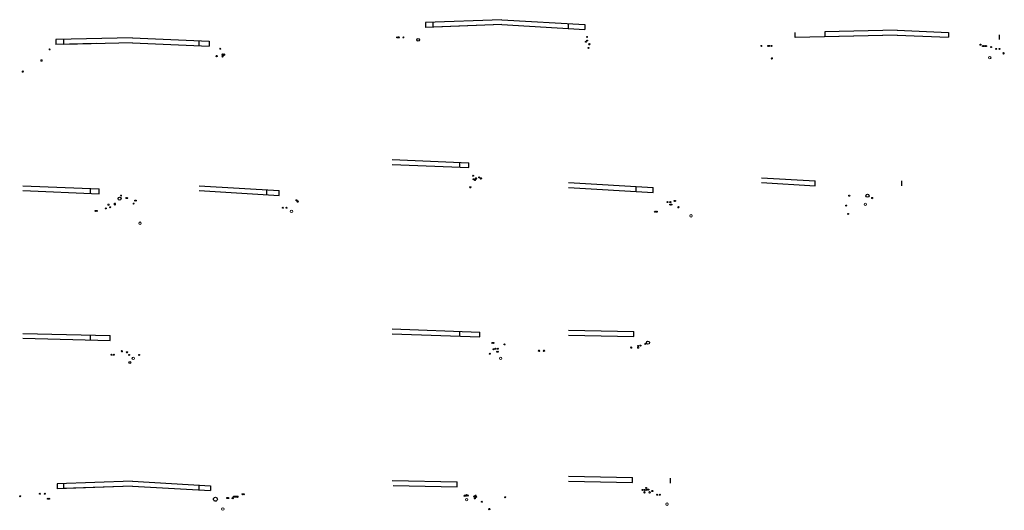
# Model space of a CAD drawing. Header units: metres. Extents: x 0 to 269924, y 0 to 933292.
# Tile 246 of 247: x 137767 to 137807, y 466744 to 466764. Entities that reach past the tile are written whole.
import ezdxf
from ezdxf.lldxf.tags import DXFTag

# ---------------------------------------------------------------- set-up
doc = ezdxf.new("R2010")
doc.units = ezdxf.units.M
for name, color, linetype, lineweight, true_color in [('B-OI-KL-DATA-G', 3, 'KL-DATA-N', 18, 0x00ff00), ('B-OI-KL-ET_LS-G', 1, 'KL-LS-N', 18, 0xff0000), ('B-OI-KL-ET_MS-G', 1, 'KL-MS-N', 18, 0xff0000), ('B-OI-KL-GAS_LD-G', 40, 'KL-GAS-LD-N', 18, 0xffbf00), ('B-OI-KL-WATER-G', 5, 'KL-WATER-N', 18, 0x0000ff)]:
    doc.layers.add(name, color=color, linetype=linetype, lineweight=lineweight, true_color=true_color)
doc.layers.add('MTD-nw-dwp', color=7, linetype='Continuous')
doc.styles.get("Standard").update_dxf_attribs({"font": 'romand.shx'})
tags = doc.linetypes.add('KL-DATA-N', pattern='A,4,-1,[101,NLCS.SHX,S=0.5,R=0,X=0,Y=0],-1,4,-1,["D",Standard,S=1,R=0,X=-0.25,Y=-0.5],-1.5', length=12.5).pattern_tags.tags
tags[18] = DXFTag(74, 10)
tags = doc.linetypes.add('KL-GAS-LD-N', pattern='A,4,-1,[69,NLCS.SHX,S=0.5,R=0,X=0,Y=0],-1,4,-1,["L",Standard,S=1,R=0,X=0.25,Y=-0.5],-2', length=13).pattern_tags.tags
tags[18] = DXFTag(74, 10)
tags = doc.linetypes.add('KL-LS-N', pattern='A,4,-1,[103,NLCS.SHX,S=0.75,R=0,X=0,Y=0],-1,4,-1,["L",Standard,S=1,R=0,X=0,Y=-0.5],-2', length=13).pattern_tags.tags
tags[18] = DXFTag(74, 10)
tags = doc.linetypes.add('KL-MS-N', pattern='A,4,-1,[103,NLCS.SHX,S=0.75,R=0,X=0,Y=0],-1,4,-1,["M",Standard,S=1,R=0,X=0,Y=-0.5],-2', length=13).pattern_tags.tags
tags[18] = DXFTag(74, 10)
doc.linetypes.add('KL-WATER-N', pattern='A,7,-0.5,[168,NLCS.SHX,S=0.75,R=0,X=0.75,Y=0],-2', length=9.5)

msp = doc.modelspace()

# ---------------------------------------------------------------- linework, layer by layer
for centre, radius in [((137782.364, 466763.017), 0.02), ((137782.394, 466763.017), 0.02), ((137782.414, 466763.017), 0.02), ((137782.434, 466763.017), 0.02), ((137783.214, 466762.917), 0.055), ((137790.029, 466762.837), 0.02), ((137790.08, 466762.887), 0.02), ((137790.129, 466762.587), 0.02), ((137797.435, 466762.671), 0.02), ((137797.475, 466762.671), 0.02), ((137797.565, 466762.671), 0.02), ((137806.055, 466762.72), 0.02), ((137806.155, 466762.66), 0.02), ((137806.205, 466762.66), 0.02), ((137806.265, 466762.66), 0.02), ((137806.285, 466762.66), 0.02), ((137806.485, 466762.62), 0.02), ((137806.695, 466762.55), 0.02), ((137806.825, 466762.55), 0.02), ((137785.447, 466757.397), 0.02), ((137785.467, 466757.257), 0.02), ((137785.697, 466757.327), 0.02), ((137785.327, 466756.927), 0.02), ((137785.347, 466756.927), 0.02), ((137800.727, 466756.587), 0.02), ((137801.467, 466756.587), 0.0625), ((137770.896, 466756.268), 0.02), ((137770.896, 466756.248), 0.02), ((137770.896, 466756.228), 0.02), ((137771.086, 466756.468), 0.0625), ((137771.726, 466756.388), 0.02), ((137771.746, 466756.388), 0.02), ((137778.271, 466756.398), 0.02), ((137793.349, 466756.327), 0.02), ((137793.459, 466756.327), 0.02), ((137793.459, 466756.227), 0.02), ((137793.499, 466756.227), 0.02), ((137793.629, 466756.377), 0.02), ((137793.649, 466756.377), 0.02), ((137800.607, 466756.187), 0.02), ((137770.106, 466755.969), 0.02), ((137770.156, 466755.968), 0.02), ((137770.526, 466756.068), 0.02), ((137770.706, 466756.118), 0.02), ((137777.721, 466756.098), 0.02), ((137777.871, 466756.098), 0.02), ((137792.839, 466755.937), 0.02), ((137792.909, 466755.937), 0.02), ((137800.677, 466755.847), 0.02), ((137792.551, 466750.617), 0.0625), ((137771.38, 466750.228), 0.02), ((137771.4, 466750.228), 0.02), ((137786.126, 466750.167), 0.02), ((137786.276, 466750.347), 0.02), ((137786.356, 466750.367), 0.02), ((137786.426, 466750.247), 0.02), ((137786.446, 466750.367), 0.02), ((137786.446, 466750.247), 0.02), ((137786.726, 466750.547), 0.02), ((137792.151, 466750.487), 0.02), ((137792.241, 466750.497), 0.02), ((137770.76, 466750.128), 0.02), ((137770.85, 466750.128), 0.02), ((137771.47, 466750.118), 0.02), ((137771.5, 466749.808), 0.04), ((137771.88, 466750.118), 0.02), ((137792.327, 466744.637), 0.02), ((137792.407, 466744.637), 0.02), ((137792.477, 466744.717), 0.02), ((137792.477, 466744.637), 0.02), ((137792.527, 466744.647), 0.02), ((137792.567, 466744.647), 0.02), ((137792.717, 466744.587), 0.02), ((137792.737, 466744.587), 0.02), ((137767.049, 466744.379), 0.02), ((137767.849, 466744.477), 0.02), ((137768.049, 466744.477), 0.02), ((137768.179, 466744.277), 0.02), ((137768.219, 466744.277), 0.02), ((137774.979, 466744.257), 0.08), ((137775.459, 466744.307), 0.02), ((137775.479, 466744.307), 0.02), ((137775.499, 466744.307), 0.02), ((137776.079, 466744.459), 0.02), ((137776.129, 466744.457), 0.02), ((137785.175, 466744.407), 0.02), ((137785.185, 466744.427), 0.02), ((137785.235, 466744.407), 0.02), ((137785.485, 466744.367), 0.02), ((137785.515, 466744.287), 0.02), ((137785.545, 466744.407), 0.02), ((137785.545, 466744.337), 0.02), ((137785.575, 466744.357), 0.02), ((137786.755, 466744.337), 0.02), ((137792.927, 466744.437), 0.02), ((137793.027, 466744.437), 0.02), ((137785.805, 466744.157), 0.02)]:
    msp.add_circle(centre, radius)
at = {"layer": 'B-OI-KL-DATA-G'}
for centre in [(137782.614, 466763.017), (137790.079, 466763.037), (137797.155, 466762.671), (137768.245, 466762.527), (137775.178, 466762.557), (137771.146, 466756.588), (137771.356, 466756.488), (137771.396, 466756.488), (137771.656, 466756.268), (137786.226, 466750.607), (137786.276, 466750.607), (137792.442, 466750.567), (137775.719, 466744.357), (137775.739, 466744.357), (137775.759, 466744.357), (137775.779, 466744.357), (137775.799, 466744.357), (137775.819, 466744.357), (137775.839, 466744.357)]:
    msp.add_circle(centre, 0.02, dxfattribs=at)
at = {"layer": 'B-OI-KL-ET_LS-G'}
msp.add_circle((137767.915, 466762.077), 0.03, dxfattribs=at)
at = {"layer": 'B-OI-KL-ET_MS-G'}
for centre in [(137775.268, 466762.317), (137775.268, 466762.247), (137775.338, 466762.317), (137767.155, 466761.627), (137785.567, 466757.287), (137775.879, 466744.357)]:
    msp.add_circle(centre, 0.03, dxfattribs=at)
at = {"layer": 'B-OI-KL-GAS_LD-G'}
for centre in [(137790.171, 466762.737), (137775.028, 466762.257), (137797.585, 466762.161), (137806.995, 466762.37), (137785.527, 466757.227), (137785.767, 466757.287), (137770.636, 466756.218), (137778.321, 466756.348), (137801.657, 466756.487), (137793.789, 466756.117), (137771.18, 466750.268), (137788.126, 466750.287), (137788.326, 466750.287), (137791.871, 466750.417), (137792.151, 466750.417), (137775.681, 466744.307), (137785.105, 466744.397), (137792.407, 466744.537), (137792.618, 466744.537), (137786.105, 466743.857)]:
    msp.add_circle(centre, 0.03, dxfattribs=at)
at = {"layer": 'B-OI-KL-WATER-G'}
for centre in [(137806.435, 466762.19), (137801.377, 466756.237), (137778.071, 466755.948), (137794.299, 466755.767), (137771.916, 466755.468), (137771.64, 466749.978), (137786.566, 466749.977), (137785.185, 466744.237), (137775.279, 466743.857), (137793.327, 466744.057)]:
    msp.add_circle(centre, 0.05, dxfattribs=at)
at = {"layer": 'MTD-nw-dwp', "color": 8}
for points in [[(137786.611, 466763.735), (137783.514, 466763.617)], [(137783.514, 466763.617), (137783.518, 466763.417)], [(137786.611, 466763.535), (137783.518, 466763.417)], [(137786.611, 466763.735), (137789.979, 466763.537)], [(137786.611, 466763.535), (137789.979, 466763.337)], [(137789.979, 466763.537), (137789.979, 466763.337)], [(137771.611, 466762.993), (137768.495, 466762.927)], [(137771.611, 466762.993), (137774.728, 466762.857)], [(137802.674, 466763.312), (137799.735, 466763.241)], [(137799.735, 466763.241), (137799.739, 466763.041)], [(137802.674, 466763.112), (137799.739, 466763.041)], [(137802.674, 466763.312), (137804.755, 466763.22)], [(137802.674, 466763.112), (137804.755, 466763.02)], [(137804.755, 466763.22), (137804.755, 466763.02)], [(137768.495, 466762.927), (137768.499, 466762.727)], [(137770.149, 466762.762), (137768.499, 466762.727)], [(137771.607, 466762.793), (137774.728, 466762.657)], [(137774.728, 466762.857), (137774.728, 466762.657)], [(137782.155, 466758.053), (137785.267, 466757.927)], [(137782.155, 466757.853), (137785.267, 466757.727)], [(137785.267, 466757.727), (137785.267, 466757.927)], [(137767.155, 466756.993), (137770.256, 466756.868)], [(137774.321, 466756.993), (137777.571, 466756.798)], [(137789.321, 466757.124), (137792.759, 466756.917)], [(137797.155, 466757.318), (137799.337, 466757.187)], [(137797.155, 466757.118), (137799.337, 466756.987)], [(137799.337, 466756.987), (137799.337, 466757.187)], [(137767.151, 466756.793), (137770.256, 466756.668)], [(137770.256, 466756.668), (137770.256, 466756.868)], [(137774.317, 466756.793), (137777.571, 466756.598)], [(137777.571, 466756.598), (137777.571, 466756.798)], [(137789.321, 466756.924), (137792.759, 466756.717)], [(137792.759, 466756.717), (137792.759, 466756.917)], [(137767.155, 466750.993), (137770.7, 466750.908)], [(137782.155, 466751.173), (137785.726, 466751.047)], [(137785.726, 466750.847), (137785.726, 466751.047)], [(137789.321, 466751.124), (137791.971, 466751.067)], [(137791.971, 466750.867), (137791.971, 466751.067)], [(137767.151, 466750.793), (137770.7, 466750.708)], [(137770.7, 466750.708), (137770.7, 466750.908)], [(137782.155, 466750.973), (137785.726, 466750.847)], [(137789.321, 466750.924), (137791.971, 466750.867)], [(137771.611, 466744.993), (137768.549, 466744.877)], [(137771.611, 466744.993), (137774.779, 466744.807)], [(137782.155, 466745.017), (137784.805, 466744.957)], [(137789.321, 466745.196), (137791.927, 466745.137)], [(137789.321, 466744.993), (137791.927, 466744.941)], [(137791.927, 466744.937), (137791.927, 466745.137)], [(137768.549, 466744.877), (137768.553, 466744.677)], [(137771.611, 466744.793), (137768.553, 466744.677)], [(137771.607, 466744.793), (137774.779, 466744.607)], [(137774.779, 466744.807), (137774.779, 466744.607)], [(137782.199, 466744.813), (137784.805, 466744.761)], [(137784.805, 466744.757), (137784.805, 466744.957)]]:
    msp.add_lwpolyline(points, dxfattribs=at)
at = {"layer": 'MTD-nw-dwp'}
for points in [[(137783.823, 466763.429), (137783.823, 466763.629)], [(137786.611, 466763.535), (137783.823, 466763.429)], [(137789.328, 466763.377), (137789.328, 466763.575)], [(137798.524, 466763.011), (137798.524, 466763.211)], [(137802.674, 466763.112), (137798.524, 466763.011)], [(137806.824, 466762.926), (137806.824, 466763.124)], [(137768.823, 466762.734), (137768.823, 466762.934)], [(137771.611, 466762.793), (137768.823, 466762.734)], [(137774.323, 466762.675), (137774.323, 466762.873)], [(137784.909, 466757.742), (137784.909, 466757.942)], [(137802.856, 466756.987), (137802.856, 466757.187)], [(137769.905, 466756.682), (137769.905, 466756.882)], [(137777.071, 466756.628), (137777.071, 466756.828)], [(137792.071, 466756.758), (137792.071, 466756.958)], [(137784.905, 466750.876), (137784.905, 466751.076)], [(137791.971, 466750.867), (137791.971, 466751.067)], [(137769.905, 466750.727), (137769.905, 466750.927)], [(137793.471, 466744.908), (137793.471, 466745.108)], [(137768.823, 466744.688), (137768.823, 466744.888)], [(137771.611, 466744.793), (137768.823, 466744.688)], [(137774.323, 466744.636), (137774.323, 466744.834)]]:
    msp.add_lwpolyline(points, dxfattribs=at)

doc.saveas('drawing.dxf')
